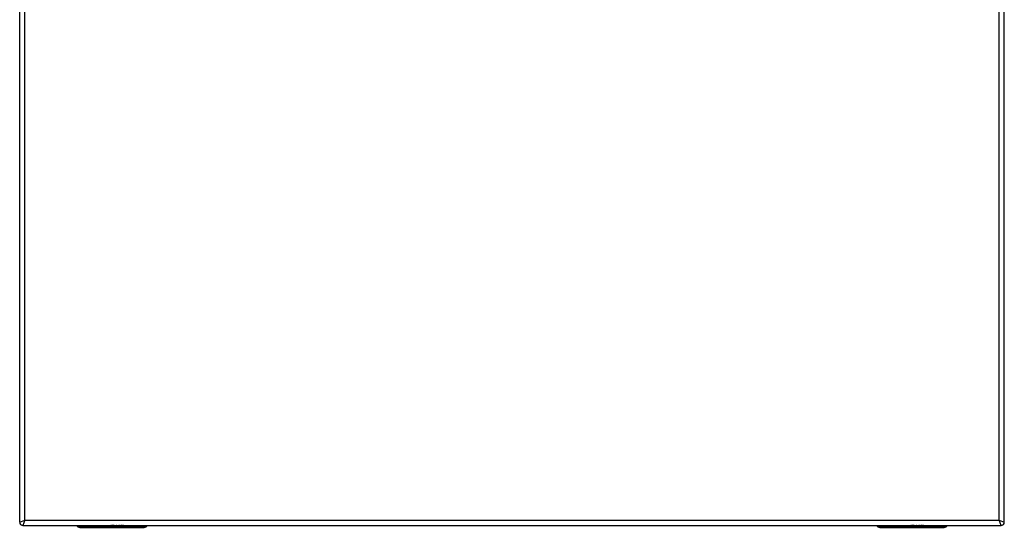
# Model space of a CAD drawing. Header units: inches. Extents: x 2.6 to 80.7, y 4.7 to 41.7.
# Tile 35 of 48: x 25.6 to 41.6, y 14.2 to 22.5. Entities that reach past the tile are written whole.
import ezdxf

# ---------------------------------------------------------------- set-up
doc = ezdxf.new("R2010")
doc.units = ezdxf.units.IN
doc.header["$MEASUREMENT"] = 0
doc.layers.add('Visible Edges(ANSI)', color=7, linetype='Continuous', lineweight=25)
doc.layers.add('Visible Tangent Edges(ANSI)', color=7, linetype='Continuous', lineweight=25)

msp = doc.modelspace()

# ---------------------------------------------------------------- linework, layer by layer
at = {"layer": 'Visible Edges(ANSI)'}
for p, q in [((25.591, 14.326), (25.591, 30.269)), ((41.591, 14.326), (41.591, 30.269)), ((25.644, 14.273), (41.538, 14.273)), ((26.567, 14.241), (27.615, 14.241)), ((26.916, 14.265), (26.916, 14.273)), ((27.018, 14.265), (26.916, 14.265)), ((27, 14.253), (27.018, 14.265)), ((27.038, 14.265), (27.006, 14.253)), ((27.018, 14.265), (27.018, 14.273)), ((27.02, 14.266), (27.029, 14.273)), ((27.02, 14.273), (27.02, 14.266)), ((27.038, 14.265), (27.038, 14.273)), ((27.04, 14.26), (27.038, 14.265)), ((27.04, 14.26), (27.04, 14.273)), ((27.067, 14.273), (27.04, 14.26)), ((27.08, 14.271), (27.078, 14.273)), ((27.08, 14.271), (27.08, 14.273)), ((27.084, 14.262), (27.084, 14.271)), ((27.084, 14.261), (27.084, 14.271)), ((27.123, 14.262), (27.084, 14.262)), ((27.086, 14.265), (27.086, 14.271)), ((27.086, 14.265), (27.111, 14.265)), ((27.112, 14.267), (27.112, 14.273)), ((27.116, 14.258), (27.116, 14.254)), ((27.121, 14.253), (27.147, 14.263)), ((27.138, 14.253), (27.121, 14.253)), ((27.123, 14.262), (27.123, 14.27)), ((27.147, 14.263), (27.133, 14.273)), ((27.138, 14.253), (27.138, 14.26)), ((27.153, 14.26), (27.138, 14.253)), ((27.147, 14.263), (27.147, 14.273)), ((27.15, 14.273), (27.158, 14.266)), ((27.153, 14.26), (27.153, 14.271)), ((27.155, 14.26), (27.153, 14.26)), ((27.16, 14.268), (27.154, 14.273)), ((27.155, 14.26), (27.155, 14.269)), ((27.163, 14.253), (27.155, 14.26)), ((27.158, 14.266), (27.16, 14.266)), ((27.16, 14.266), (27.173, 14.273)), ((27.16, 14.273), (27.16, 14.268)), ((27.163, 14.253), (27.163, 14.268)), ((27.18, 14.253), (27.163, 14.253)), ((27.165, 14.27), (27.165, 14.273)), ((27.169, 14.273), (27.165, 14.27)), ((27.19, 14.273), (27.166, 14.263)), ((27.166, 14.263), (27.166, 14.269)), ((27.166, 14.263), (27.18, 14.253)), ((27.187, 14.253), (27.197, 14.273)), ((27.201, 14.253), (27.187, 14.253)), ((27.197, 14.272), (27.201, 14.272)), ((27.201, 14.272), (27.201, 14.273)), ((27.201, 14.253), (27.201, 14.272)), ((27.205, 14.261), (27.201, 14.253)), ((27.208, 14.269), (27.208, 14.273)), ((27.209, 14.273), (27.208, 14.269)), ((27.208, 14.269), (27.211, 14.269)), ((27.212, 14.272), (27.213, 14.273)), ((27.223, 14.253), (27.229, 14.266)), ((27.237, 14.253), (27.223, 14.253)), ((27.229, 14.266), (27.229, 14.273)), ((27.229, 14.272), (27.237, 14.272)), ((27.237, 14.272), (27.237, 14.273)), ((27.237, 14.253), (27.237, 14.272)), ((27.241, 14.261), (27.237, 14.253)), ((27.241, 14.261), (27.241, 14.272)), ((27.247, 14.267), (27.247, 14.27)), ((27.258, 14.253), (27.264, 14.266)), ((27.272, 14.253), (27.258, 14.253)), ((27.265, 14.266), (27.265, 14.273)), ((27.265, 14.272), (27.272, 14.272)), ((27.272, 14.272), (27.272, 14.273)), ((27.272, 14.253), (27.272, 14.272)), ((27.279, 14.266), (27.272, 14.253)), ((39.567, 14.241), (40.615, 14.241)), ((39.916, 14.265), (39.916, 14.273)), ((40.018, 14.265), (39.916, 14.265)), ((40, 14.253), (40.018, 14.265)), ((40.038, 14.265), (40.006, 14.253)), ((40.018, 14.265), (40.018, 14.273)), ((40.02, 14.266), (40.029, 14.273)), ((40.02, 14.273), (40.02, 14.266)), ((40.038, 14.265), (40.038, 14.273)), ((40.04, 14.26), (40.038, 14.265)), ((40.04, 14.26), (40.04, 14.273)), ((40.067, 14.273), (40.04, 14.26)), ((40.08, 14.271), (40.078, 14.273)), ((40.08, 14.271), (40.08, 14.273)), ((40.084, 14.262), (40.084, 14.271)), ((40.084, 14.261), (40.084, 14.271)), ((40.123, 14.262), (40.084, 14.262)), ((40.086, 14.265), (40.086, 14.271)), ((40.086, 14.265), (40.111, 14.265)), ((40.112, 14.267), (40.112, 14.273)), ((40.116, 14.258), (40.116, 14.254)), ((40.121, 14.253), (40.147, 14.263)), ((40.138, 14.253), (40.121, 14.253)), ((40.123, 14.262), (40.123, 14.27)), ((40.147, 14.263), (40.133, 14.273)), ((40.138, 14.253), (40.138, 14.26)), ((40.153, 14.26), (40.138, 14.253)), ((40.147, 14.263), (40.147, 14.273)), ((40.15, 14.273), (40.158, 14.266)), ((40.153, 14.26), (40.153, 14.271)), ((40.155, 14.26), (40.153, 14.26)), ((40.16, 14.268), (40.154, 14.273)), ((40.155, 14.26), (40.155, 14.269)), ((40.163, 14.253), (40.155, 14.26)), ((40.158, 14.266), (40.16, 14.266)), ((40.16, 14.266), (40.173, 14.273)), ((40.16, 14.273), (40.16, 14.268)), ((40.163, 14.253), (40.163, 14.268)), ((40.18, 14.253), (40.163, 14.253)), ((40.165, 14.27), (40.165, 14.273)), ((40.169, 14.273), (40.165, 14.27)), ((40.19, 14.273), (40.166, 14.263)), ((40.166, 14.263), (40.166, 14.269)), ((40.166, 14.263), (40.18, 14.253)), ((40.187, 14.253), (40.197, 14.273)), ((40.201, 14.253), (40.187, 14.253)), ((40.197, 14.272), (40.201, 14.272)), ((40.201, 14.272), (40.201, 14.273)), ((40.201, 14.253), (40.201, 14.272)), ((40.205, 14.261), (40.201, 14.253)), ((40.208, 14.269), (40.208, 14.273)), ((40.209, 14.273), (40.208, 14.269)), ((40.208, 14.269), (40.211, 14.269)), ((40.212, 14.272), (40.213, 14.273)), ((40.223, 14.253), (40.229, 14.266)), ((40.237, 14.253), (40.223, 14.253)), ((40.229, 14.266), (40.229, 14.273)), ((40.229, 14.272), (40.237, 14.272)), ((40.237, 14.272), (40.237, 14.273)), ((40.237, 14.253), (40.237, 14.272)), ((40.241, 14.261), (40.237, 14.253)), ((40.241, 14.261), (40.241, 14.272)), ((40.247, 14.267), (40.247, 14.27)), ((40.258, 14.253), (40.264, 14.266)), ((40.272, 14.253), (40.258, 14.253)), ((40.265, 14.266), (40.265, 14.273)), ((40.265, 14.272), (40.272, 14.272)), ((40.272, 14.272), (40.272, 14.273)), ((40.272, 14.253), (40.272, 14.272)), ((40.279, 14.266), (40.272, 14.253))]:
    msp.add_line(p, q, dxfattribs=at)
for centre, radius, start, end in [((25.644, 14.326), 0.053, 180, 270), ((26.567, 14.3), 0.0591, 208.2119, 270), ((27.615, 14.3), 0.0591, 270, 331.7881), ((39.567, 14.3), 0.0591, 208.2119, 270), ((40.615, 14.3), 0.0591, 270, 331.7881), ((41.538, 14.326), 0.053, 270, 0)]:
    msp.add_arc(centre, radius, start, end, dxfattribs=at)
for centre, major_axis, ratio, start_param, end_param in [((27.006, 14.438), (0.145, 0.169), 0.69742, 3.954564, 4.030117), ((27, 14.438), (-0.045, -0.196), 0.469835, 0.381703, 0.457256), ((27.09, 14.261), (-0.0207, 0), 0.34202, 6.223227, 7.706685), ((27.111, 14.26), (-0.0418, 0), 0.34202, 5.483273, 6.223227), ((27.104, 14.263), (-0.0346, 0), 0.34202, 5.305041, 5.465997), ((27.104, 14.263), (0.0314, 0), 0.34202, 1.983582, 2.341681), ((27.094, 14.261), (-0.0101, 0), 0.34202, 5.995661, 7.412036), ((27.103, 14.264), (-0.0176, 0), 0.34202, 5.050628, 6.160969), ((27.097, 14.275), (-0.0637, 0), 0.34202, 1.4235, 1.873336), ((27.103, 14.268), (0.0322, 0), 0.34202, 4.270443, 5.106151), ((27.101, 14.266), (-0.0115, 0), 0.34202, 4.034593, 5.050628), ((27.102, 14.267), (0.01, 0), 0.34202, 5.784976, 7.176186), ((27.108, 14.268), (0.016, 0), 0.34202, 0.416165, 1.032695), ((27.096, 14.266), (0.0296, 0), 0.34202, 5.867021, 6.69935), ((27.253, 14.259), (-0.0488, 0), 0.34202, 5.717685, 6.108652), ((27.233, 14.265), (0.0252, 0), 0.34202, 2.046589, 2.572814), ((27.231, 14.266), (-0.0252, 0), 0.34202, 5.396304, 5.525449), ((27.223, 14.265), (-0.0132, 0), 0.34202, 4.817632, 5.717685), ((27.223, 14.267), (-0.0063, 0), 0.34202, 3.552742, 4.817632), ((27.216, 14.266), (0.0129, 0), 0.34202, 6.108652, 6.694335), ((27.233, 14.27), (0.0106, 0), 0.34202, 0.29658, 0.828674), ((27.289, 14.259), (-0.0488, 0), 0.34202, 5.734426, 6.123063), ((27.214, 14.268), (0.0302, 0), 0.34202, 0.063127, 0.29658), ((27.267, 14.265), (0.0258, 0), 0.34202, 2.041005, 2.686948), ((27.259, 14.265), (-0.0132, 0), 0.34202, 4.818901, 5.717844), ((27.258, 14.267), (-0.0063, 0), 0.34202, 3.552596, 4.818901), ((27.252, 14.266), (0.0129, 0), 0.34202, 6.108516, 6.694188), ((27.267, 14.27), (0.011, 0), 0.34202, 0.322446, 0.842343), ((27.249, 14.268), (0.0302, 0), 0.34202, 6.091199, 6.605631), ((40.006, 14.438), (0.145, 0.169), 0.69742, 3.954564, 4.030117), ((40, 14.438), (-0.045, -0.196), 0.469835, 0.381703, 0.457256), ((40.09, 14.261), (-0.0207, 0), 0.34202, 6.223227, 7.706685), ((40.111, 14.26), (-0.0418, 0), 0.34202, 5.483273, 6.223227), ((40.104, 14.263), (-0.0346, 0), 0.34202, 5.305041, 5.465997), ((40.104, 14.263), (0.0314, 0), 0.34202, 1.983582, 2.341681), ((40.094, 14.261), (-0.0101, 0), 0.34202, 5.995661, 7.412036), ((40.103, 14.264), (-0.0176, 0), 0.34202, 5.050628, 6.160969), ((40.097, 14.275), (-0.0637, 0), 0.34202, 1.4235, 1.873336), ((40.103, 14.268), (0.0322, 0), 0.34202, 4.270443, 5.106151), ((40.101, 14.266), (-0.0115, 0), 0.34202, 4.034593, 5.050628), ((40.102, 14.267), (0.01, 0), 0.34202, 5.784976, 7.176186), ((40.108, 14.268), (0.016, 0), 0.34202, 0.416165, 1.032695), ((40.096, 14.266), (0.0296, 0), 0.34202, 5.867021, 6.69935), ((40.253, 14.259), (-0.0488, 0), 0.34202, 5.717685, 6.108652), ((40.233, 14.265), (0.0252, 0), 0.34202, 2.046589, 2.572814), ((40.231, 14.266), (-0.0252, 0), 0.34202, 5.396304, 5.525449), ((40.223, 14.265), (-0.0132, 0), 0.34202, 4.817632, 5.717685), ((40.223, 14.267), (-0.0063, 0), 0.34202, 3.552742, 4.817632), ((40.216, 14.266), (0.0129, 0), 0.34202, 6.108652, 6.694335), ((40.233, 14.27), (0.0106, 0), 0.34202, 0.29658, 0.828674), ((40.289, 14.259), (-0.0488, 0), 0.34202, 5.734426, 6.123063), ((40.214, 14.268), (0.0302, 0), 0.34202, 0.063127, 0.29658), ((40.267, 14.265), (0.0258, 0), 0.34202, 2.041005, 2.686948), ((40.259, 14.265), (-0.0132, 0), 0.34202, 4.818901, 5.717844), ((40.258, 14.267), (-0.0063, 0), 0.34202, 3.552596, 4.818901), ((40.252, 14.266), (0.0129, 0), 0.34202, 6.108516, 6.694188), ((40.267, 14.27), (0.011, 0), 0.34202, 0.322446, 0.842343), ((40.249, 14.268), (0.0302, 0), 0.34202, 6.091199, 6.605631)]:
    msp.add_ellipse(centre, major_axis=major_axis, ratio=ratio, start_param=start_param, end_param=end_param, dxfattribs=at)
at = {"layer": 'Visible Tangent Edges(ANSI)'}
for p, q in [((25.675, 14.357), (25.675, 30.269)), ((41.507, 14.357), (41.507, 30.269)), ((25.591, 14.326), (25.675, 14.357)), ((25.675, 14.357), (25.644, 14.273)), ((25.675, 14.357), (41.507, 14.357)), ((26.567, 14.253), (26.567, 14.273)), ((27, 14.253), (26.567, 14.253)), ((26.567, 14.253), (26.567, 14.241)), ((27.615, 14.253), (27.006, 14.253)), ((27.087, 14.254), (27.087, 14.258)), ((27.097, 14.27), (27.097, 14.273)), ((27.108, 14.269), (27.108, 14.273)), ((27.205, 14.261), (27.205, 14.273)), ((27.212, 14.267), (27.212, 14.27)), ((27.222, 14.27), (27.222, 14.273)), ((27.228, 14.268), (27.228, 14.273)), ((27.257, 14.27), (27.257, 14.273)), ((27.264, 14.268), (27.264, 14.273)), ((27.279, 14.266), (27.279, 14.27)), ((27.615, 14.273), (27.615, 14.253)), ((27.615, 14.241), (27.615, 14.253)), ((39.567, 14.253), (39.567, 14.273)), ((40, 14.253), (39.567, 14.253)), ((39.567, 14.253), (39.567, 14.241)), ((40.615, 14.253), (40.006, 14.253)), ((40.087, 14.254), (40.087, 14.258)), ((40.097, 14.27), (40.097, 14.273)), ((40.108, 14.269), (40.108, 14.273)), ((40.205, 14.261), (40.205, 14.273)), ((40.212, 14.267), (40.212, 14.27)), ((40.222, 14.27), (40.222, 14.273)), ((40.228, 14.268), (40.228, 14.273)), ((40.257, 14.27), (40.257, 14.273)), ((40.264, 14.268), (40.264, 14.273)), ((40.279, 14.266), (40.279, 14.27)), ((40.615, 14.273), (40.615, 14.253)), ((40.615, 14.241), (40.615, 14.253)), ((41.507, 14.357), (41.591, 14.326)), ((41.538, 14.273), (41.507, 14.357))]:
    msp.add_line(p, q, dxfattribs=at)
for centre, start_param, end_param in [((26.567, 14.309), 0.711302, 1.570796), ((27.615, 14.309), 1.570796, 2.430291), ((39.567, 14.309), 0.711302, 1.570796), ((40.615, 14.309), 1.570796, 2.430291)]:
    msp.add_ellipse(centre, major_axis=(-0.0591, 0), ratio=0.939693, start_param=start_param, end_param=end_param, dxfattribs=at)

doc.saveas('drawing.dxf')
